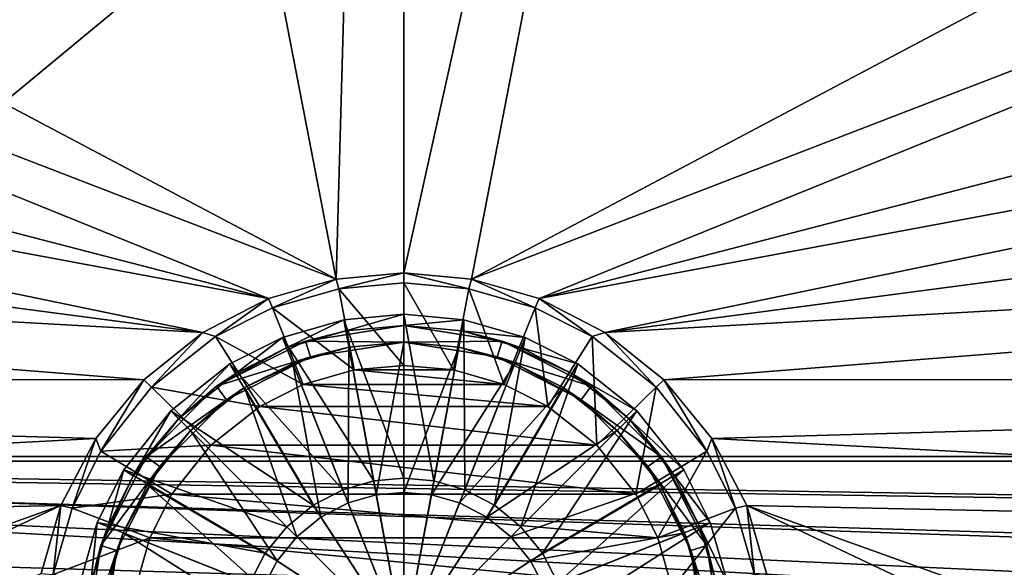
# Model space of a CAD drawing. Header units: metres. Extents: x 0 to 1004, y -708 to 0.
# Tile 60 of 103: x 433 to 609, y -560 to -462. Entities that reach past the tile are written whole.
import ezdxf

# ---------------------------------------------------------------- set-up
doc = ezdxf.new("R2010")
doc.units = ezdxf.units.M

msp = doc.modelspace()

# ---------------------------------------------------------------- linework, layer by layer
at = {"layer": 'top0123410'}
for points in [[(183.251587, -540.828064, 2169.999756), (820.797729, -540.828064, 2169.999756), (183.251587, -194.344879, 2169.999756)], [(820.797729, -540.828064, 2169.999756), (820.797729, -194.344879, 2169.999756), (183.251587, -194.344879, 2169.999756)], [(820.797729, -540.0271, 2167.143799), (183.251587, -540.0271, 2167.143799), (820.797729, -195.290787, 2167.143799)], [(183.251587, -540.0271, 2167.143799), (183.251587, -195.290787, 2167.143799), (820.797729, -195.290787, 2167.143799)], [(900.214172, -579.368164, 2141.365967), (142.541992, -550.832275, 2160.918945), (183.251587, -540.0271, 2167.143799)], [(142.98912, -551.227539, 2164.058594), (893.62793, -573.584229, 2149.328857), (183.251587, -540.828064, 2169.999756)], [(820.797729, -540.0271, 2167.143799), (861.507385, -550.832275, 2160.918945), (183.251587, -540.0271, 2167.143799)], [(861.507385, -550.832275, 2160.918945), (881.462219, -563.486084, 2152.842285), (183.251587, -540.0271, 2167.143799)], [(183.251587, -540.0271, 2167.143799), (881.462219, -563.486084, 2152.842285), (900.214172, -579.368164, 2141.365967)], [(893.62793, -573.584229, 2149.328857), (878.298828, -561.631348, 2157.554688), (183.251587, -540.828064, 2169.999756)], [(183.251587, -540.828064, 2169.999756), (878.298828, -561.631348, 2157.554688), (861.060242, -551.227539, 2164.058594)], [(183.251587, -540.828064, 2169.999756), (861.060242, -551.227539, 2164.058594), (820.797729, -540.828064, 2169.999756)], [(122.587097, -563.486084, 2152.842285), (142.541992, -550.832275, 2160.918945), (900.214172, -579.368164, 2141.365967)], [(893.62793, -573.584229, 2149.328857), (142.98912, -551.227539, 2164.058594), (125.750542, -561.631348, 2157.554688)]]:
    msp.add_3dface(points, dxfattribs=at)
at = {"layer": 'top0123417'}
for points in [[(502.024506, -514.536377, 106.452499), (491.28833, -515.521423, 106.452499), (502.024506, -543.884216, 110.948647)], [(491.652283, -517.487976, 103.797249), (491.28833, -515.521423, 103.38913), (502.024506, -514.536377, 103.38913)], [(502.024506, -514.536377, 103.38913), (491.28833, -515.521423, 106.452499), (502.024506, -514.536377, 106.452499)], [(502.024506, -514.536377, 103.38913), (491.28833, -515.521423, 103.38913), (491.28833, -515.521423, 106.452499)], [(502.024506, -516.536316, 103.797249), (491.652283, -517.487976, 103.797249), (502.024506, -514.536377, 103.38913)], [(512.76062, -515.521423, 106.452499), (502.024506, -514.536377, 106.452499), (507.420074, -544.379211, 110.948647)], [(502.024506, -514.536377, 106.452499), (502.024506, -543.884216, 110.948647), (507.420074, -544.379211, 110.948647)], [(502.024506, -516.536316, 103.797249), (502.024506, -514.536377, 103.38913), (512.76062, -515.521423, 103.38913)], [(512.76062, -515.521423, 103.38913), (502.024506, -514.536377, 106.452499), (512.76062, -515.521423, 106.452499)], [(512.76062, -515.521423, 103.38913), (502.024506, -514.536377, 103.38913), (502.024506, -514.536377, 106.452499)], [(491.28833, -515.521423, 106.452499), (480.307404, -518.67865, 106.452499), (496.628906, -544.379211, 110.948647)], [(481.043549, -520.538208, 103.797249), (480.307404, -518.67865, 103.389137), (491.28833, -515.521423, 103.38913)], [(491.28833, -515.521423, 103.38913), (480.307404, -518.67865, 103.389137), (491.28833, -515.521423, 106.452499)], [(491.28833, -515.521423, 106.452499), (480.307404, -518.67865, 103.389137), (480.307404, -518.67865, 106.452499)], [(491.652283, -517.487976, 103.797249), (481.043549, -520.538208, 103.797249), (491.28833, -515.521423, 103.38913)], [(491.28833, -515.521423, 106.452499), (496.628906, -544.379211, 110.948647), (502.024506, -543.884216, 110.948647)], [(512.396729, -517.487976, 103.797249), (502.024506, -516.536316, 103.797249), (512.76062, -515.521423, 103.38913)], [(512.76062, -515.521423, 106.452499), (507.420074, -544.379211, 110.948647), (512.93927, -545.966125, 110.948647)], [(512.396729, -517.487976, 103.797249), (512.76062, -515.521423, 103.38913), (523.741577, -518.67865, 103.389137)], [(523.741577, -518.67865, 106.452499), (512.76062, -515.521423, 106.452499), (512.93927, -545.966125, 110.948647)], [(523.741577, -518.67865, 103.389137), (512.76062, -515.521423, 103.38913), (523.741577, -518.67865, 106.452499)], [(523.741577, -518.67865, 106.452499), (512.76062, -515.521423, 103.38913), (512.76062, -515.521423, 106.452499)], [(484.410522, -519.326111, 96.509148), (481.043549, -520.538208, 103.797249), (491.652283, -517.487976, 103.797249)], [(502.024506, -516.536316, 96.509148), (484.410522, -519.326111, 96.509148), (491.652283, -517.487976, 103.797249)], [(502.024506, -516.536316, 96.509148), (502.024506, -519.536316, 96.509148), (484.410522, -519.326111, 96.509148)], [(502.024506, -516.536316, 96.509148), (491.652283, -517.487976, 103.797249), (502.024506, -516.536316, 103.797249)], [(519.638489, -519.326111, 96.509148), (502.024506, -516.536316, 96.509148), (512.396729, -517.487976, 103.797249)], [(512.396729, -517.487976, 103.797249), (502.024506, -516.536316, 96.509148), (502.024506, -516.536316, 103.797249)], [(502.024506, -516.536316, 96.509148), (519.638489, -519.326111, 96.509148), (502.024506, -519.536316, 96.509148)], [(523.005432, -520.538208, 103.797249), (512.396729, -517.487976, 103.797249), (523.741577, -518.67865, 103.389137)], [(523.005432, -520.538208, 103.797249), (519.638489, -519.326111, 96.509148), (512.396729, -517.487976, 103.797249)], [(484.410522, -519.326111, 96.509148), (468.520721, -527.422363, 96.509148), (481.043549, -520.538208, 103.797249)], [(484.410522, -519.326111, 96.509148), (485.337585, -522.17926, 96.509148), (468.520721, -527.422363, 96.509148)], [(480.307404, -518.67865, 106.452499), (470.89624, -523.416199, 106.452499), (491.109711, -545.966125, 110.948647)], [(471.9505, -525.115723, 103.797249), (470.89624, -523.416199, 103.389137), (480.307404, -518.67865, 103.389137)], [(480.307404, -518.67865, 103.389137), (470.89624, -523.416199, 103.389137), (480.307404, -518.67865, 106.452499)], [(480.307404, -518.67865, 106.452499), (470.89624, -523.416199, 103.389137), (470.89624, -523.416199, 106.452499)], [(481.043549, -520.538208, 103.797249), (471.9505, -525.115723, 103.797249), (480.307404, -518.67865, 103.389137)], [(480.307404, -518.67865, 106.452499), (491.109711, -545.966125, 110.948647), (496.628906, -544.379211, 110.948647)], [(502.024506, -519.536316, 96.509148), (485.337585, -522.17926, 96.509148), (484.410522, -519.326111, 96.509148)], [(502.024506, -519.536316, 96.509148), (492.198181, -520.437866, 104.382034), (485.337585, -522.17926, 96.509148)], [(492.198181, -520.437866, 104.382034), (502.024506, -519.536316, 104.382034), (497.089874, -546.8703, 108.182106)], [(502.024506, -519.536316, 96.509148), (502.024506, -519.536316, 104.382034), (492.198181, -520.437866, 104.382034)], [(502.024506, -519.536316, 104.382034), (502.024506, -546.417542, 108.182106), (497.089874, -546.8703, 108.182106)], [(519.638489, -519.326111, 96.509148), (518.711426, -522.17926, 96.509148), (502.024506, -519.536316, 96.509148)], [(502.024506, -519.536316, 104.382034), (511.8508, -520.437866, 104.382034), (502.024506, -546.417542, 108.182106)], [(518.711426, -522.17926, 96.509148), (511.8508, -520.437866, 104.382034), (502.024506, -519.536316, 96.509148)], [(511.8508, -520.437866, 104.382034), (502.024506, -519.536316, 104.382034), (502.024506, -519.536316, 96.509148)], [(523.741577, -518.67865, 106.452499), (512.93927, -545.966125, 110.948647), (518.250427, -548.717651, 110.948647)], [(533.152771, -523.416199, 106.452499), (523.741577, -518.67865, 106.452499), (518.250427, -548.717651, 110.948647)], [(519.638489, -519.326111, 96.509148), (535.528259, -527.422363, 96.509148), (518.711426, -522.17926, 96.509148)], [(535.528259, -527.422363, 96.509148), (519.638489, -519.326111, 96.509148), (532.09845, -525.115723, 103.797249)], [(519.638489, -519.326111, 96.509148), (523.005432, -520.538208, 103.797249), (532.09845, -525.115723, 103.797249)], [(523.005432, -520.538208, 103.797249), (523.741577, -518.67865, 103.389137), (533.152771, -523.416199, 103.389137)], [(533.152771, -523.416199, 103.389137), (523.741577, -518.67865, 103.389137), (533.152771, -523.416199, 106.452499)], [(533.152771, -523.416199, 106.452499), (523.741577, -518.67865, 103.389137), (523.741577, -518.67865, 106.452499)], [(468.520721, -527.422363, 96.509148), (471.9505, -525.115723, 103.797249), (481.043549, -520.538208, 103.797249)], [(482.147827, -523.327576, 104.382034), (492.198181, -520.437866, 104.382034), (492.042206, -548.321594, 108.182106)], [(492.198181, -520.437866, 104.382034), (482.147827, -523.327576, 104.382034), (485.337585, -522.17926, 96.509148)], [(492.198181, -520.437866, 104.382034), (497.089874, -546.8703, 108.182106), (492.042206, -548.321594, 108.182106)], [(511.8508, -520.437866, 104.382034), (506.959106, -546.8703, 108.182106), (502.024506, -546.417542, 108.182106)], [(511.8508, -520.437866, 104.382034), (521.901184, -523.327576, 104.382034), (506.959106, -546.8703, 108.182106)], [(521.901184, -523.327576, 104.382034), (511.8508, -520.437866, 104.382034), (518.711426, -522.17926, 96.509148)], [(532.09845, -525.115723, 103.797249), (523.005432, -520.538208, 103.797249), (533.152771, -523.416199, 103.389137)], [(485.337585, -522.17926, 96.509148), (470.284088, -529.849426, 96.509148), (468.520721, -527.422363, 96.509148)], [(485.337585, -522.17926, 96.509148), (473.531952, -527.665039, 104.382034), (470.284088, -529.849426, 96.509148)], [(485.337585, -522.17926, 96.509148), (482.147827, -523.327576, 104.382034), (473.531952, -527.665039, 104.382034)], [(473.531952, -527.665039, 104.382034), (482.147827, -523.327576, 104.382034), (487.184845, -550.838013, 108.182106)], [(482.147827, -523.327576, 104.382034), (492.042206, -548.321594, 108.182106), (487.184845, -550.838013, 108.182106)], [(521.901184, -523.327576, 104.382034), (512.006775, -548.321594, 108.182106), (506.959106, -546.8703, 108.182106)], [(521.901184, -523.327576, 104.382034), (530.517029, -527.665039, 104.382034), (512.006775, -548.321594, 108.182106)], [(533.764893, -529.849426, 96.509148), (521.901184, -523.327576, 104.382034), (518.711426, -522.17926, 96.509148)], [(535.528259, -527.422363, 96.509148), (533.764893, -529.849426, 96.509148), (518.711426, -522.17926, 96.509148)], [(533.764893, -529.849426, 96.509148), (530.517029, -527.665039, 104.382034), (521.901184, -523.327576, 104.382034)], [(470.89624, -523.416199, 106.452499), (460.305237, -531.817078, 106.452499), (485.798553, -548.717651, 110.948647)], [(461.719421, -533.231262, 103.797249), (460.305237, -531.817078, 103.389137), (470.89624, -523.416199, 103.389137)], [(470.89624, -523.416199, 103.389137), (460.305237, -531.817078, 103.389137), (470.89624, -523.416199, 106.452499)], [(470.89624, -523.416199, 106.452499), (460.305237, -531.817078, 103.389137), (460.305237, -531.817078, 106.452499)], [(471.9505, -525.115723, 103.797249), (461.719421, -533.231262, 103.797249), (470.89624, -523.416199, 103.389137)], [(471.9505, -525.115723, 103.797249), (468.520721, -527.422363, 96.509148), (461.719421, -533.231262, 103.797249)], [(470.89624, -523.416199, 106.452499), (485.798553, -548.717651, 110.948647), (491.109711, -545.966125, 110.948647)], [(533.152771, -523.416199, 106.452499), (518.250427, -548.717651, 110.948647), (522.991699, -552.569092, 110.948647)], [(543.743774, -531.817078, 106.452499), (533.152771, -523.416199, 106.452499), (522.991699, -552.569092, 110.948647)], [(532.09845, -525.115723, 103.797249), (533.152771, -523.416199, 103.389137), (543.743774, -531.817078, 103.389137)], [(542.32959, -533.231262, 103.797249), (532.09845, -525.115723, 103.797249), (543.743774, -531.817078, 103.389137)], [(535.528259, -527.422363, 96.509148), (532.09845, -525.115723, 103.797249), (542.32959, -533.231262, 103.797249)], [(543.743774, -531.817078, 103.389137), (533.152771, -523.416199, 103.389137), (543.743774, -531.817078, 106.452499)], [(543.743774, -531.817078, 106.452499), (533.152771, -523.416199, 103.389137), (533.152771, -523.416199, 106.452499)], [(468.520721, -527.422363, 96.509148), (455.910522, -540.032593, 96.509148), (461.719421, -533.231262, 103.797249)], [(468.520721, -527.422363, 96.509148), (470.284088, -529.849426, 96.509148), (455.910522, -540.032593, 96.509148)], [(463.840729, -535.352539, 104.382034), (473.531952, -527.665039, 104.382034), (482.848633, -554.360474, 108.182106)], [(473.531952, -527.665039, 104.382034), (463.840729, -535.352539, 104.382034), (470.284088, -529.849426, 96.509148)], [(473.531952, -527.665039, 104.382034), (487.184845, -550.838013, 108.182106), (482.848633, -554.360474, 108.182106)], [(530.517029, -527.665039, 104.382034), (516.864136, -550.838013, 108.182106), (512.006775, -548.321594, 108.182106)], [(530.517029, -527.665039, 104.382034), (540.208252, -535.352539, 104.382034), (516.864136, -550.838013, 108.182106)], [(540.208252, -535.352539, 104.382034), (530.517029, -527.665039, 104.382034), (533.764893, -529.849426, 96.509148)], [(535.528259, -527.422363, 96.509148), (548.138489, -540.032593, 96.509148), (533.764893, -529.849426, 96.509148)], [(548.138489, -540.032593, 96.509148), (535.528259, -527.422363, 96.509148), (542.32959, -533.231262, 103.797249)], [(470.284088, -529.849426, 96.509148), (458.337585, -541.795898, 96.509148), (455.910522, -540.032593, 96.509148)], [(470.284088, -529.849426, 96.509148), (463.840729, -535.352539, 104.382034), (458.337585, -541.795898, 96.509148)], [(545.711426, -541.795898, 96.509148), (540.208252, -535.352539, 104.382034), (533.764893, -529.849426, 96.509148)], [(548.138489, -540.032593, 96.509148), (545.711426, -541.795898, 96.509148), (533.764893, -529.849426, 96.509148)], [(460.305237, -531.817078, 106.452499), (451.904388, -542.408081, 106.452499), (481.057281, -552.569092, 110.948647)], [(453.603882, -543.462341, 103.797249), (451.904388, -542.408081, 103.389137), (460.305237, -531.817078, 103.389137)], [(460.305237, -531.817078, 103.389137), (451.904388, -542.408081, 103.389137), (460.305237, -531.817078, 106.452499)], [(460.305237, -531.817078, 106.452499), (451.904388, -542.408081, 103.389137), (451.904388, -542.408081, 106.452499)], [(461.719421, -533.231262, 103.797249), (453.603882, -543.462341, 103.797249), (460.305237, -531.817078, 103.389137)], [(460.305237, -531.817078, 106.452499), (481.057281, -552.569092, 110.948647), (485.798553, -548.717651, 110.948647)], [(543.743774, -531.817078, 106.452499), (522.991699, -552.569092, 110.948647), (526.843201, -557.310364, 110.948647)], [(552.144592, -542.408081, 106.452499), (543.743774, -531.817078, 106.452499), (526.843201, -557.310364, 110.948647)], [(542.32959, -533.231262, 103.797249), (543.743774, -531.817078, 103.389137), (552.144592, -542.408081, 103.389137)], [(552.144592, -542.408081, 103.389137), (543.743774, -531.817078, 103.389137), (552.144592, -542.408081, 106.452499)], [(552.144592, -542.408081, 106.452499), (543.743774, -531.817078, 103.389137), (543.743774, -531.817078, 106.452499)], [(461.719421, -533.231262, 103.797249), (455.910522, -540.032593, 96.509148), (453.603882, -543.462341, 103.797249)], [(550.445129, -543.462341, 103.797249), (542.32959, -533.231262, 103.797249), (552.144592, -542.408081, 103.389137)], [(548.138489, -540.032593, 96.509148), (542.32959, -533.231262, 103.797249), (550.445129, -543.462341, 103.797249)], [(456.153198, -545.043823, 104.382034), (463.840729, -535.352539, 104.382034), (479.326202, -558.696655, 108.182106)], [(463.840729, -535.352539, 104.382034), (456.153198, -545.043823, 104.382034), (458.337585, -541.795898, 96.509148)], [(463.840729, -535.352539, 104.382034), (482.848633, -554.360474, 108.182106), (479.326202, -558.696655, 108.182106)], [(540.208252, -535.352539, 104.382034), (521.200378, -554.360474, 108.182106), (516.864136, -550.838013, 108.182106)], [(540.208252, -535.352539, 104.382034), (547.895813, -545.043823, 104.382034), (521.200378, -554.360474, 108.182106)], [(547.895813, -545.043823, 104.382034), (540.208252, -535.352539, 104.382034), (545.711426, -541.795898, 96.509148)], [(455.910522, -540.032593, 96.509148), (447.81427, -555.922363, 96.509148), (453.603882, -543.462341, 103.797249)], [(455.910522, -540.032593, 96.509148), (458.337585, -541.795898, 96.509148), (447.81427, -555.922363, 96.509148)], [(548.138489, -540.032593, 96.509148), (556.234741, -555.922363, 96.509148), (545.711426, -541.795898, 96.509148)], [(556.234741, -555.922363, 96.509148), (548.138489, -540.032593, 96.509148), (555.022583, -552.555359, 103.797256)], [(555.022583, -552.555359, 103.797256), (548.138489, -540.032593, 96.509148), (550.445129, -543.462341, 103.797249)], [(451.904388, -542.408081, 106.452499), (447.16684, -551.819214, 106.452507), (477.205811, -557.310364, 110.948647)], [(449.026367, -552.555359, 103.797256), (447.16684, -551.819214, 103.389137), (451.904388, -542.408081, 103.389137)], [(451.904388, -542.408081, 103.389137), (447.16684, -551.819214, 103.389137), (451.904388, -542.408081, 106.452499)], [(451.904388, -542.408081, 106.452499), (447.16684, -551.819214, 103.389137), (447.16684, -551.819214, 106.452507)], [(458.337585, -541.795898, 96.509148), (450.66745, -556.849426, 96.509148), (447.81427, -555.922363, 96.509148)], [(453.603882, -543.462341, 103.797249), (449.026367, -552.555359, 103.797256), (451.904388, -542.408081, 103.389137)], [(458.337585, -541.795898, 96.509148), (451.815765, -553.659668, 104.382034), (450.66745, -556.849426, 96.509148)], [(458.337585, -541.795898, 96.509148), (456.153198, -545.043823, 104.382034), (451.815765, -553.659668, 104.382034)], [(451.904388, -542.408081, 106.452499), (477.205811, -557.310364, 110.948647), (481.057281, -552.569092, 110.948647)], [(552.144592, -542.408081, 106.452499), (526.843201, -557.310364, 110.948647), (529.594666, -562.621521, 110.948647)], [(556.882141, -551.819214, 106.452507), (552.144592, -542.408081, 106.452499), (529.594666, -562.621521, 110.948647)], [(553.381531, -556.849426, 96.509148), (547.895813, -545.043823, 104.382034), (545.711426, -541.795898, 96.509148)], [(556.234741, -555.922363, 96.509148), (553.381531, -556.849426, 96.509148), (545.711426, -541.795898, 96.509148)], [(550.445129, -543.462341, 103.797249), (552.144592, -542.408081, 103.389137), (556.882141, -551.819214, 103.389137)], [(556.882141, -551.819214, 103.389137), (552.144592, -542.408081, 103.389137), (556.882141, -551.819214, 106.452507)], [(556.882141, -551.819214, 106.452507), (552.144592, -542.408081, 103.389137), (552.144592, -542.408081, 106.452499)], [(453.603882, -543.462341, 103.797249), (447.81427, -555.922363, 96.509148), (449.026367, -552.555359, 103.797256)], [(496.628906, -544.379211, 110.948647), (491.109711, -545.966125, 110.948647), (502.024506, -573.536316, 112.452507)], [(502.024506, -543.884216, 110.948647), (496.628906, -544.379211, 110.948647), (502.024506, -573.536316, 112.452507)], [(507.420074, -544.379211, 110.948647), (502.024506, -543.884216, 110.948647), (502.024506, -573.536316, 112.452507)], [(512.93927, -545.966125, 110.948647), (507.420074, -544.379211, 110.948647), (502.024506, -573.536316, 112.452507)], [(555.022583, -552.555359, 103.797256), (550.445129, -543.462341, 103.797249), (556.882141, -551.819214, 103.389137)], [(451.815765, -553.659668, 104.382034), (456.153198, -545.043823, 104.382034), (476.809784, -563.554077, 108.182106)], [(456.153198, -545.043823, 104.382034), (479.326202, -558.696655, 108.182106), (476.809784, -563.554077, 108.182106)], [(491.109711, -545.966125, 110.948647), (485.798553, -548.717651, 110.948647), (502.024506, -573.536316, 112.452507)], [(518.250427, -548.717651, 110.948647), (512.93927, -545.966125, 110.948647), (502.024506, -573.536316, 112.452507)], [(547.895813, -545.043823, 104.382034), (524.722778, -558.696655, 108.182106), (521.200378, -554.360474, 108.182106)], [(547.895813, -545.043823, 104.382034), (552.233215, -553.659668, 104.382034), (524.722778, -558.696655, 108.182106)], [(552.233215, -553.659668, 104.382034), (547.895813, -545.043823, 104.382034), (553.381531, -556.849426, 96.509148)], [(492.042206, -548.321594, 108.182106), (497.089874, -546.8703, 108.182106), (502.024506, -573.536316, 109.452507)], [(497.089874, -546.8703, 108.182106), (502.024506, -546.417542, 108.182106), (502.024506, -573.536316, 109.452507)], [(502.024506, -546.417542, 108.182106), (506.959106, -546.8703, 108.182106), (502.024506, -573.536316, 109.452507)], [(506.959106, -546.8703, 108.182106), (512.006775, -548.321594, 108.182106), (502.024506, -573.536316, 109.452507)], [(485.798553, -548.717651, 110.948647), (481.057281, -552.569092, 110.948647), (502.024506, -573.536316, 112.452507)], [(487.184845, -550.838013, 108.182106), (492.042206, -548.321594, 108.182106), (502.024506, -573.536316, 109.452507)], [(512.006775, -548.321594, 108.182106), (516.864136, -550.838013, 108.182106), (502.024506, -573.536316, 109.452507)], [(522.991699, -552.569092, 110.948647), (518.250427, -548.717651, 110.948647), (502.024506, -573.536316, 112.452507)], [(482.848633, -554.360474, 108.182106), (487.184845, -550.838013, 108.182106), (502.024506, -573.536316, 109.452507)], [(516.864136, -550.838013, 108.182106), (521.200378, -554.360474, 108.182106), (502.024506, -573.536316, 109.452507)], [(447.16684, -551.819214, 106.452507), (444.009583, -562.800171, 106.452507), (474.454285, -562.621521, 110.948647)], [(445.976135, -563.164124, 103.797256), (444.009583, -562.800171, 103.389137), (447.16684, -551.819214, 103.389137)], [(447.16684, -551.819214, 103.389137), (444.009583, -562.800171, 103.389137), (447.16684, -551.819214, 106.452507)], [(447.16684, -551.819214, 106.452507), (444.009583, -562.800171, 103.389137), (444.009583, -562.800171, 106.452507)], [(449.026367, -552.555359, 103.797256), (445.976135, -563.164124, 103.797256), (447.16684, -551.819214, 103.389137)], [(447.81427, -555.922363, 96.509148), (445.976135, -563.164124, 103.797256), (449.026367, -552.555359, 103.797256)], [(447.16684, -551.819214, 106.452507), (474.454285, -562.621521, 110.948647), (477.205811, -557.310364, 110.948647)], [(481.057281, -552.569092, 110.948647), (477.205811, -557.310364, 110.948647), (502.024506, -573.536316, 112.452507)], [(526.843201, -557.310364, 110.948647), (522.991699, -552.569092, 110.948647), (502.024506, -573.536316, 112.452507)], [(556.882141, -551.819214, 106.452507), (529.594666, -562.621521, 110.948647), (531.18158, -568.140747, 110.948647)], [(560.039368, -562.800171, 106.452507), (556.882141, -551.819214, 106.452507), (531.18158, -568.140747, 110.948647)], [(555.022583, -552.555359, 103.797256), (556.882141, -551.819214, 103.389137), (560.039368, -562.800171, 103.389137)], [(558.072815, -563.164124, 103.797256), (555.022583, -552.555359, 103.797256), (560.039368, -562.800171, 103.389137)], [(558.072815, -563.164124, 103.797256), (556.234741, -555.922363, 96.509148), (555.022583, -552.555359, 103.797256)], [(560.039368, -562.800171, 106.452507), (560.039368, -562.800171, 103.389137), (556.882141, -551.819214, 103.389137)], [(560.039368, -562.800171, 106.452507), (556.882141, -551.819214, 103.389137), (556.882141, -551.819214, 106.452507)], [(448.926056, -563.710022, 104.382042), (451.815765, -553.659668, 104.382034), (475.358459, -568.601685, 108.182106)], [(451.815765, -553.659668, 104.382034), (448.926056, -563.710022, 104.382042), (450.66745, -556.849426, 96.509148)], [(451.815765, -553.659668, 104.382034), (476.809784, -563.554077, 108.182106), (475.358459, -568.601685, 108.182106)], [(479.326202, -558.696655, 108.182106), (482.848633, -554.360474, 108.182106), (502.024506, -573.536316, 109.452507)], [(521.200378, -554.360474, 108.182106), (524.722778, -558.696655, 108.182106), (502.024506, -573.536316, 109.452507)], [(552.233215, -553.659668, 104.382034), (527.239197, -563.554077, 108.182106), (524.722778, -558.696655, 108.182106)], [(552.233215, -553.659668, 104.382034), (555.122925, -563.710022, 104.382042), (527.239197, -563.554077, 108.182106)], [(555.122925, -563.710022, 104.382042), (552.233215, -553.659668, 104.382034), (553.381531, -556.849426, 96.509148)], [(447.81427, -555.922363, 96.509148), (445.024506, -573.536316, 96.509148), (445.976135, -563.164124, 103.797256)], [(447.81427, -555.922363, 96.509148), (450.66745, -556.849426, 96.509148), (445.024506, -573.536316, 96.509148)], [(450.66745, -556.849426, 96.509148), (448.024506, -573.536316, 96.509148), (445.024506, -573.536316, 96.509148)], [(450.66745, -556.849426, 96.509148), (448.926056, -563.710022, 104.382042), (448.024506, -573.536316, 96.509148)], [(556.234741, -555.922363, 96.509148), (559.024475, -573.536316, 96.509148), (553.381531, -556.849426, 96.509148)], [(555.122925, -563.710022, 104.382042), (553.381531, -556.849426, 96.509148), (556.024475, -573.536316, 96.509148)], [(559.024475, -573.536316, 96.509148), (556.024475, -573.536316, 96.509148), (553.381531, -556.849426, 96.509148)], [(559.024475, -573.536316, 96.509148), (556.234741, -555.922363, 96.509148), (558.072815, -563.164124, 103.797256)], [(477.205811, -557.310364, 110.948647), (474.454285, -562.621521, 110.948647), (502.024506, -573.536316, 112.452507)], [(529.594666, -562.621521, 110.948647), (526.843201, -557.310364, 110.948647), (502.024506, -573.536316, 112.452507)], [(476.809784, -563.554077, 108.182106), (479.326202, -558.696655, 108.182106), (502.024506, -573.536316, 109.452507)], [(524.722778, -558.696655, 108.182106), (527.239197, -563.554077, 108.182106), (502.024506, -573.536316, 109.452507)]]:
    msp.add_3dface(points, dxfattribs=at)
at = {"layer": 'top0123459'}
for points in [[(994.049377, -10, 90), (217.024673, -653.266907, 90), (10, -10, 90)], [(787.024658, -653.266907, 90), (217.024673, -653.266907, 90), (994.049377, -10, 90)], [(406.116364, -74.810768, 117.032295), (59.186348, -280.118225, 113.448639), (489.911316, -508.234344, 109.46685)], [(502.024689, -75.769028, 117.015564), (406.116364, -74.810768, 117.032295), (489.911316, -508.234344, 109.46685)], [(502.024689, -507.113647, 109.48642), (502.024689, -75.769028, 117.015564), (489.911316, -508.234344, 109.46685)], [(514.137573, -508.234253, 109.466858), (597.932983, -74.810768, 117.032295), (502.024689, -507.113647, 109.48642)], [(597.932983, -74.810768, 117.032295), (502.024689, -75.769028, 117.015564), (502.024689, -507.113647, 109.48642)], [(514.137573, -508.234253, 109.466858), (944.862854, -280.118256, 113.448639), (597.932983, -74.810768, 117.032295)], [(59.186348, -280.118225, 113.448639), (58.259731, -341.679382, 112.374084), (489.911316, -508.234344, 109.46685)], [(945.78949, -341.679413, 112.374084), (944.862854, -280.118256, 113.448639), (514.137573, -508.234253, 109.466858)], [(489.911316, -508.234344, 109.46685), (58.259731, -341.679382, 112.374084), (477.822968, -511.707306, 109.406235)], [(58.259731, -341.679382, 112.374084), (59.562889, -403.233734, 111.299652), (477.822968, -511.707306, 109.406235)], [(526.22644, -511.707336, 109.406235), (945.78949, -341.679413, 112.374084), (514.137573, -508.234253, 109.466858)], [(526.22644, -511.707336, 109.406235), (944.486328, -403.233765, 111.299652), (945.78949, -341.679413, 112.374084)], [(477.822968, -511.707306, 109.406235), (59.562889, -403.233734, 111.299652), (61.050213, -433.983124, 110.762917)], [(942.999023, -433.983154, 110.762917), (944.486328, -403.233765, 111.299652), (526.22644, -511.707336, 109.406235)], [(477.822968, -511.707306, 109.406235), (61.050213, -433.983124, 110.762917), (466.023346, -517.788757, 109.300079)], [(61.050213, -433.983124, 110.762917), (63.094116, -464.700562, 110.226746), (466.023346, -517.788757, 109.300079)], [(538.026001, -517.788696, 109.300079), (942.999023, -433.983154, 110.762917), (526.22644, -511.707336, 109.406235)], [(538.026001, -517.788696, 109.300079), (940.955139, -464.700592, 110.226746), (942.999023, -433.983154, 110.762917)], [(466.023346, -517.788757, 109.300079), (63.094116, -464.700562, 110.226746), (65.693924, -495.375977, 109.691299)], [(938.355286, -495.375977, 109.691299), (940.955139, -464.700592, 110.226746), (538.026001, -517.788696, 109.300079)], [(466.023346, -517.788757, 109.300079), (65.693924, -495.375977, 109.691299), (455.487305, -526.294312, 109.151619)], [(65.693924, -495.375977, 109.691299), (68.848785, -525.999268, 109.156769), (455.487305, -526.294312, 109.151619)], [(548.562073, -526.294312, 109.151611), (938.355286, -495.375977, 109.691299), (538.026001, -517.788696, 109.300079)], [(935.200439, -525.999268, 109.156769), (938.355286, -495.375977, 109.691299), (548.562073, -526.294312, 109.151611)], [(489.911316, -508.234344, 109.46685), (490.414764, -509.984924, 105.920578), (502.024689, -507.113647, 109.48642)], [(490.414764, -509.984924, 105.920578), (502.024689, -508.920868, 105.947937), (502.024689, -507.113647, 109.48642)], [(514.137573, -508.234253, 109.466858), (502.024689, -507.113647, 109.48642), (513.634583, -509.984924, 105.920578)], [(502.024689, -507.113647, 109.48642), (502.024689, -508.920868, 105.947937), (513.634583, -509.984924, 105.920578)], [(477.822968, -511.707306, 109.406235), (478.530273, -513.399109, 105.832802), (489.911316, -508.234344, 109.46685)], [(478.530273, -513.399109, 105.832802), (490.414764, -509.984924, 105.920578), (489.911316, -508.234344, 109.46685)], [(502.024689, -523.679565, 96.923141), (502.024689, -508.920868, 105.947937), (490.414764, -509.984924, 105.920578)], [(513.634583, -509.984924, 105.920578), (502.024689, -508.920868, 105.947937), (510.916351, -524.495117, 96.902176)], [(502.024689, -508.920868, 105.947937), (502.024689, -523.679565, 96.923141), (510.916351, -524.495117, 96.902176)], [(514.137573, -508.234253, 109.466858), (513.634583, -509.984924, 105.920578), (525.519104, -513.399109, 105.832802)], [(526.22644, -511.707336, 109.406235), (514.137573, -508.234253, 109.466858), (525.519104, -513.399109, 105.832802)], [(493.133026, -524.495117, 96.902176), (490.414764, -509.984924, 105.920578), (478.530273, -513.399109, 105.832802)], [(493.133026, -524.495117, 96.902176), (502.024689, -523.679565, 96.923141), (490.414764, -509.984924, 105.920578)], [(513.634583, -509.984924, 105.920578), (510.916351, -524.495117, 96.902176), (520.010742, -527.10907, 96.834976)], [(525.519104, -513.399109, 105.832802), (513.634583, -509.984924, 105.920578), (520.010742, -527.10907, 96.834976)], [(466.023346, -517.788757, 109.300079), (468.344391, -518.523315, 105.701065), (477.822968, -511.707306, 109.406235)], [(468.344391, -518.523315, 105.701065), (478.530273, -513.399109, 105.832802), (477.822968, -511.707306, 109.406235)], [(526.22644, -511.707336, 109.406235), (525.519104, -513.399109, 105.832802), (535.704956, -518.523315, 105.701065)], [(538.026001, -517.788696, 109.300079), (526.22644, -511.707336, 109.406235), (535.704956, -518.523315, 105.701065)], [(484.038635, -527.10907, 96.834976), (478.530273, -513.399109, 105.832802), (468.344391, -518.523315, 105.701065)], [(484.038635, -527.10907, 96.834976), (493.133026, -524.495117, 96.902176), (478.530273, -513.399109, 105.832802)], [(525.519104, -513.399109, 105.832802), (520.010742, -527.10907, 96.834976), (527.80957, -531.03418, 96.734062)], [(535.704956, -518.523315, 105.701065), (525.519104, -513.399109, 105.832802), (527.80957, -531.03418, 96.734062)], [(455.487305, -526.294312, 109.151619), (456.881287, -527.610779, 105.467438), (466.023346, -517.788757, 109.300079)], [(456.881287, -527.610779, 105.467438), (468.344391, -518.523315, 105.701065), (466.023346, -517.788757, 109.300079)], [(538.026001, -517.788696, 109.300079), (535.704956, -518.523315, 105.701065), (547.168091, -527.610779, 105.467438)], [(548.562073, -526.294312, 109.151611), (538.026001, -517.788696, 109.300079), (547.168091, -527.610779, 105.467438)], [(476.239777, -531.03418, 96.734062), (468.344391, -518.523315, 105.701065), (456.881287, -527.610779, 105.467438)], [(476.239777, -531.03418, 96.734062), (484.038635, -527.10907, 96.834976), (468.344391, -518.523315, 105.701065)], [(535.704956, -518.523315, 105.701065), (527.80957, -531.03418, 96.734062), (536.576477, -537.986633, 96.555328)], [(547.168091, -527.610779, 105.467438), (535.704956, -518.523315, 105.701065), (536.576477, -537.986633, 96.555328)], [(520.010742, -527.10907, 96.834976), (493.133026, -524.495117, 96.902176), (484.038635, -527.10907, 96.834976)], [(510.916351, -524.495117, 96.902176), (502.024689, -523.679565, 96.923141), (493.133026, -524.495117, 96.902176)], [(520.010742, -527.10907, 96.834976), (510.916351, -524.495117, 96.902176), (493.133026, -524.495117, 96.902176)], [(455.487305, -526.294312, 109.151619), (68.848785, -525.999268, 109.156769), (446.894348, -536.790955, 108.968399)], [(68.848785, -525.999268, 109.156769), (72.557671, -556.560425, 108.623322), (446.894348, -536.790955, 108.968399)], [(446.894348, -536.790955, 108.968399), (447.785858, -539.072083, 105.172783), (455.487305, -526.294312, 109.151619)], [(447.785858, -539.072083, 105.172783), (456.881287, -527.610779, 105.467438), (455.487305, -526.294312, 109.151619)], [(548.562073, -526.294312, 109.151611), (547.168091, -527.610779, 105.467438), (556.263489, -539.072083, 105.172783)], [(557.154968, -536.790833, 108.968399), (935.200439, -525.999268, 109.156769), (548.562073, -526.294312, 109.151611)], [(557.154968, -536.790833, 108.968399), (548.562073, -526.294312, 109.151611), (556.263489, -539.072083, 105.172783)], [(931.491577, -556.560425, 108.623322), (935.200439, -525.999268, 109.156769), (557.154968, -536.790833, 108.968399)], [(467.47287, -537.986633, 96.555328), (456.881287, -527.610779, 105.467438), (447.785858, -539.072083, 105.172783)], [(467.47287, -537.986633, 96.555328), (476.239777, -531.03418, 96.734062), (456.881287, -527.610779, 105.467438)], [(527.80957, -531.03418, 96.734062), (484.038635, -527.10907, 96.834976), (476.239777, -531.03418, 96.734062)], [(527.80957, -531.03418, 96.734062), (520.010742, -527.10907, 96.834976), (484.038635, -527.10907, 96.834976)], [(547.168091, -527.610779, 105.467438), (536.576477, -537.986633, 96.555328), (543.53125, -546.750671, 96.330009)], [(556.263489, -539.072083, 105.172783), (547.168091, -527.610779, 105.467438), (543.53125, -546.750671, 96.330009)], [(536.576477, -537.986633, 96.555328), (476.239777, -531.03418, 96.734062), (467.47287, -537.986633, 96.555328)], [(536.576477, -537.986633, 96.555328), (527.80957, -531.03418, 96.734062), (476.239777, -531.03418, 96.734062)], [(446.894348, -536.790955, 108.968399), (72.557671, -556.560425, 108.623322), (440.641327, -548.786743, 108.75901)], [(440.641327, -548.786743, 108.75901), (442.660126, -549.249573, 104.911133), (446.894348, -536.790955, 108.968399)], [(442.660126, -549.249573, 104.911133), (447.785858, -539.072083, 105.172783), (446.894348, -536.790955, 108.968399)], [(557.154968, -536.790833, 108.968399), (556.263489, -539.072083, 105.172783), (561.389221, -549.249573, 104.911133)], [(563.408142, -548.787048, 108.759003), (931.491577, -556.560425, 108.623322), (557.154968, -536.790833, 108.968399)], [(563.408142, -548.787048, 108.759003), (557.154968, -536.790833, 108.968399), (561.389221, -549.249573, 104.911133)], [(460.518127, -546.750671, 96.330009), (447.785858, -539.072083, 105.172783), (442.660126, -549.249573, 104.911133)], [(460.518127, -546.750671, 96.330009), (467.47287, -537.986633, 96.555328), (447.785858, -539.072083, 105.172783)], [(543.53125, -546.750671, 96.330009), (467.47287, -537.986633, 96.555328), (460.518127, -546.750671, 96.330009)], [(543.53125, -546.750671, 96.330009), (536.576477, -537.986633, 96.555328), (467.47287, -537.986633, 96.555328)], [(556.263489, -539.072083, 105.172783), (543.53125, -546.750671, 96.330009), (547.457703, -554.546936, 96.129578)], [(561.389221, -549.249573, 104.911133), (556.263489, -539.072083, 105.172783), (547.457703, -554.546936, 96.129578)], [(456.591675, -554.546936, 96.129578), (460.518127, -546.750671, 96.330009), (442.660126, -549.249573, 104.911133)], [(547.457703, -554.546936, 96.129578), (460.518127, -546.750671, 96.330009), (456.591675, -554.546936, 96.129578)], [(547.457703, -554.546936, 96.129578), (543.53125, -546.750671, 96.330009), (460.518127, -546.750671, 96.330009)], [(72.557671, -556.560425, 108.623322), (209.649567, -631.589539, 107.313683), (440.641327, -548.786743, 108.75901)], [(440.641327, -548.786743, 108.75901), (209.649567, -631.589539, 107.313683), (258.301056, -635.123474, 107.251999)], [(440.641327, -548.786743, 108.75901), (258.301056, -635.123474, 107.251999), (437.115204, -560.970581, 108.546341)], [(437.115204, -560.970581, 108.546341), (439.242218, -561.129395, 104.605713), (440.641327, -548.786743, 108.75901)], [(439.242218, -561.129395, 104.605713), (442.660126, -549.249573, 104.911133), (440.641327, -548.786743, 108.75901)], [(456.591675, -554.546936, 96.129578), (442.660126, -549.249573, 104.911133), (439.242218, -561.129395, 104.605713)], [(561.389221, -549.249573, 104.911133), (547.457703, -554.546936, 96.129578), (550.07251, -563.638306, 95.895851)], [(564.807129, -561.129395, 104.605713), (561.389221, -549.249573, 104.911133), (550.07251, -563.638306, 95.895851)], [(563.408142, -548.787048, 108.759003), (561.389221, -549.249573, 104.911133), (564.807129, -561.129395, 104.605713)], [(745.748291, -635.123474, 107.251999), (563.408142, -548.787048, 108.759003), (566.934204, -560.971008, 108.546333)], [(745.748291, -635.123474, 107.251999), (794.39978, -631.589539, 107.313683), (563.408142, -548.787048, 108.759003)], [(794.39978, -631.589539, 107.313683), (931.491577, -556.560425, 108.623322), (563.408142, -548.787048, 108.759003)], [(566.934204, -560.971008, 108.546333), (563.408142, -548.787048, 108.759003), (564.807129, -561.129395, 104.605713)], [(453.976837, -563.638306, 95.895851), (456.591675, -554.546936, 96.129578), (439.242218, -561.129395, 104.605713)], [(550.07251, -563.638306, 95.895851), (456.591675, -554.546936, 96.129578), (453.976837, -563.638306, 95.895851)], [(550.07251, -563.638306, 95.895851), (547.457703, -554.546936, 96.129578), (456.591675, -554.546936, 96.129578)]]:
    msp.add_3dface(points, dxfattribs=at)

doc.saveas('drawing.dxf')
